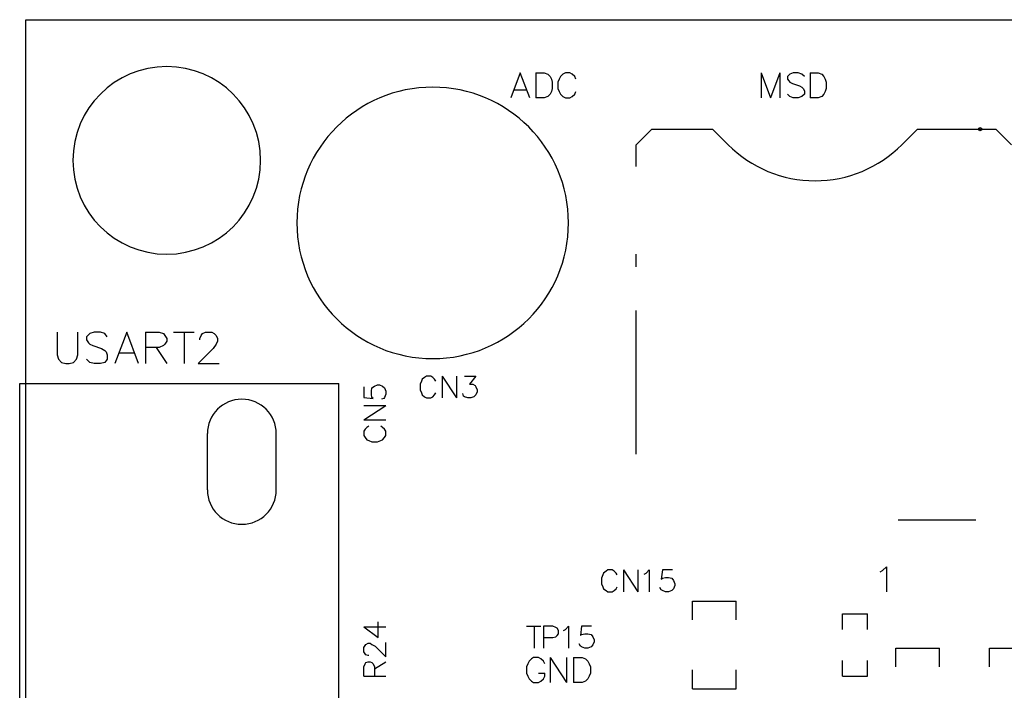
# Model space of a CAD drawing. Extents: x 38.11 to 42.78, y 50.2 to 57.
# Tile 10 of 24: x 38.14 to 39.71, y 55.93 to 57. Entities that reach past the tile are written whole.
import ezdxf

# ---------------------------------------------------------------- set-up
doc = ezdxf.new("R2010")
doc.units = 0
doc.layers.get('0').update_dxf_attribs({"linetype": 'CONTINUOUS'})
doc.layers.add('gm1', color=3, linetype='CONTINUOUS')
doc.layers.add('gto', color=1, linetype='CONTINUOUS')

# ---------------------------------------------------------------- blocks, each defined once
blk = doc.blocks.new('D58')
blk.add_circle((0, 0), 0.0025)

msp = doc.modelspace()

# ---------------------------------------------------------------- linework, layer by layer
at = {"layer": 'gm1', "color": 3}
msp.add_lwpolyline([(38.15, 50.2), (38.15, 57), (42.65, 57)], dxfattribs=at)
at = {"layer": 'gto', "color": 1}
for points in [[(38.15, 50.2), (38.15, 57), (42.65, 57)], [(38.955, 56.875), (38.94, 56.915), (38.925, 56.875)], [(38.965, 56.915), (38.965, 56.875)], [(38.965, 56.915), (38.978, 56.915), (38.984, 56.913), (38.988, 56.909), (38.99, 56.905), (38.991, 56.9), (38.991, 56.89), (38.99, 56.885), (38.988, 56.881), (38.984, 56.877), (38.978, 56.875), (38.965, 56.875)], [(39.029, 56.905), (39.027, 56.909), (39.023, 56.913), (39.019, 56.915), (39.012, 56.915), (39.008, 56.913), (39.004, 56.909), (39.002, 56.905), (39, 56.9), (39, 56.89), (39.002, 56.885), (39.004, 56.881), (39.008, 56.877), (39.012, 56.875), (39.019, 56.875), (39.023, 56.877), (39.027, 56.881), (39.029, 56.885)], [(39.325, 56.915), (39.325, 56.875)], [(39.325, 56.915), (39.34, 56.875)], [(39.355, 56.915), (39.34, 56.875)], [(39.355, 56.915), (39.355, 56.875)], [(39.394, 56.909), (39.39, 56.913), (39.384, 56.915), (39.376, 56.915), (39.371, 56.913), (39.367, 56.909), (39.367, 56.905), (39.369, 56.902), (39.371, 56.9), (39.375, 56.898), (39.386, 56.894), (39.39, 56.892), (39.392, 56.89), (39.394, 56.886), (39.394, 56.881), (39.39, 56.877), (39.384, 56.875), (39.376, 56.875), (39.371, 56.877), (39.367, 56.881)], [(39.403, 56.915), (39.403, 56.875)], [(39.403, 56.915), (39.416, 56.915), (39.422, 56.913), (39.425, 56.909), (39.427, 56.905), (39.429, 56.9), (39.429, 56.89), (39.427, 56.885), (39.425, 56.881), (39.422, 56.877), (39.416, 56.875), (39.403, 56.875)], [(38.931, 56.888), (38.95, 56.888)], [(39.125, 56.765), (39.125, 56.8), (39.15, 56.825)], [(39.15, 56.825), (39.247, 56.825), (39.272, 56.8)], [(39.55, 56.8), (39.575, 56.825)], [(39.575, 56.825), (39.675, 56.825)], [(39.675, 56.825), (39.7, 56.825)], [(39.7, 56.825), (39.725, 56.8)], [(39.125, 56.605), (39.125, 56.625)], [(39.125, 56.305), (39.125, 56.535)], [(38.2, 56.5), (38.2, 56.464), (38.202, 56.457), (38.207, 56.452), (38.214, 56.45), (38.219, 56.45), (38.226, 56.452), (38.231, 56.457), (38.233, 56.464), (38.233, 56.5)], [(38.28, 56.493), (38.276, 56.498), (38.269, 56.5), (38.259, 56.5), (38.252, 56.498), (38.247, 56.493), (38.247, 56.488), (38.25, 56.483), (38.252, 56.481), (38.257, 56.479), (38.271, 56.474), (38.276, 56.471), (38.278, 56.469), (38.28, 56.464), (38.28, 56.457), (38.276, 56.452), (38.269, 56.45), (38.259, 56.45), (38.252, 56.452), (38.247, 56.457)], [(38.33, 56.45), (38.311, 56.5), (38.292, 56.45)], [(38.341, 56.5), (38.341, 56.45)], [(38.341, 56.5), (38.363, 56.5), (38.37, 56.498), (38.372, 56.495), (38.375, 56.49), (38.375, 56.486), (38.372, 56.481), (38.37, 56.479), (38.363, 56.476), (38.341, 56.476)], [(38.386, 56.5), (38.419, 56.5)], [(38.403, 56.5), (38.403, 56.45)], [(38.428, 56.488), (38.428, 56.49), (38.43, 56.495), (38.432, 56.498), (38.437, 56.5), (38.447, 56.5), (38.451, 56.498), (38.454, 56.495), (38.456, 56.49), (38.456, 56.486), (38.454, 56.481), (38.449, 56.474), (38.425, 56.45), (38.459, 56.45)], [(38.358, 56.476), (38.375, 56.45)], [(38.299, 56.467), (38.323, 56.467)], [(38.805, 56.422), (38.803, 56.425), (38.8, 56.428), (38.797, 56.43), (38.79, 56.43), (38.787, 56.428), (38.783, 56.425), (38.782, 56.422), (38.78, 56.417), (38.78, 56.408), (38.782, 56.403), (38.783, 56.4), (38.787, 56.397), (38.79, 56.395), (38.797, 56.395), (38.8, 56.397), (38.803, 56.4), (38.805, 56.403)], [(38.815, 56.43), (38.815, 56.395)], [(38.815, 56.43), (38.838, 56.395)], [(38.838, 56.43), (38.838, 56.395)], [(38.851, 56.43), (38.869, 56.43), (38.859, 56.417), (38.864, 56.417), (38.868, 56.415), (38.869, 56.413), (38.871, 56.408), (38.871, 56.405), (38.869, 56.4), (38.866, 56.397), (38.861, 56.395), (38.856, 56.395), (38.851, 56.397), (38.849, 56.398), (38.848, 56.402)], [(38.14, 55.182), (38.14, 56.418), (38.65, 56.418)], [(38.65, 55.182), (38.65, 56.418)], [(38.69, 56.413), (38.69, 56.396), (38.705, 56.394), (38.703, 56.396), (38.702, 56.401), (38.702, 56.406), (38.703, 56.411), (38.707, 56.414), (38.712, 56.416), (38.715, 56.416), (38.72, 56.414), (38.723, 56.411), (38.725, 56.406), (38.725, 56.401), (38.723, 56.396), (38.722, 56.394), (38.718, 56.393)], [(38.69, 56.36), (38.725, 56.383)], [(38.69, 56.383), (38.725, 56.383)], [(38.69, 56.36), (38.725, 56.36)], [(38.698, 56.35), (38.695, 56.348), (38.692, 56.345), (38.69, 56.342), (38.69, 56.335), (38.692, 56.332), (38.695, 56.328), (38.698, 56.327), (38.703, 56.325), (38.712, 56.325), (38.717, 56.327), (38.72, 56.328), (38.723, 56.332), (38.725, 56.335), (38.725, 56.342), (38.723, 56.345), (38.72, 56.348), (38.717, 56.35)], [(38.44, 56.248), (38.44, 56.338)], [(38.55, 56.248), (38.55, 56.338)], [(39.544, 56.2), (39.651, 56.2)], [(39.651, 56.2), (39.668, 56.2)], [(39.095, 56.112), (39.093, 56.115), (39.09, 56.118), (39.087, 56.12), (39.08, 56.12), (39.077, 56.118), (39.073, 56.115), (39.072, 56.112), (39.07, 56.107), (39.07, 56.098), (39.072, 56.093), (39.073, 56.09), (39.077, 56.087), (39.08, 56.085), (39.087, 56.085), (39.09, 56.087), (39.093, 56.09), (39.095, 56.093)], [(39.105, 56.12), (39.105, 56.085)], [(39.105, 56.12), (39.128, 56.085)], [(39.128, 56.12), (39.128, 56.085)], [(39.138, 56.113), (39.141, 56.115), (39.146, 56.12), (39.146, 56.085)], [(39.183, 56.12), (39.167, 56.12), (39.165, 56.105), (39.167, 56.107), (39.172, 56.108), (39.177, 56.108), (39.182, 56.107), (39.185, 56.103), (39.187, 56.098), (39.187, 56.095), (39.185, 56.09), (39.182, 56.087), (39.177, 56.085), (39.172, 56.085), (39.167, 56.087), (39.165, 56.088), (39.163, 56.092)], [(39.515, 56.117), (39.519, 56.119), (39.525, 56.125), (39.525, 56.085)], [(39.215, 56.04), (39.215, 56.07), (39.285, 56.07)], [(39.285, 56.04), (39.285, 56.07)], [(39.455, 56.05), (39.495, 56.05)], [(39.455, 56.025), (39.455, 56.05)], [(39.495, 56.025), (39.495, 56.05)], [(38.69, 56.029), (38.713, 56.012), (38.713, 56.037)], [(38.69, 56.029), (38.725, 56.029)], [(38.95, 56.03), (38.973, 56.03)], [(38.962, 56.03), (38.962, 55.995)], [(38.977, 56.012), (38.992, 56.012), (38.997, 56.013), (38.999, 56.015), (39.001, 56.018), (39.001, 56.023), (38.999, 56.027), (38.997, 56.028), (38.992, 56.03), (38.977, 56.03), (38.977, 55.995)], [(39.009, 56.023), (39.012, 56.025), (39.017, 56.03), (39.017, 55.995)], [(39.054, 56.03), (39.038, 56.03), (39.036, 56.015), (39.038, 56.017), (39.043, 56.018), (39.048, 56.018), (39.053, 56.017), (39.056, 56.013), (39.058, 56.008), (39.058, 56.005), (39.056, 56), (39.053, 55.997), (39.048, 55.995), (39.043, 55.995), (39.038, 55.997), (39.036, 55.998), (39.034, 56.002)], [(38.698, 55.983), (38.697, 55.983), (38.693, 55.984), (38.692, 55.986), (38.69, 55.989), (38.69, 55.996), (38.692, 55.999), (38.693, 56.001), (38.697, 56.003), (38.7, 56.003), (38.703, 56.001), (38.708, 55.998), (38.725, 55.981), (38.725, 56.004)], [(39.54, 55.965), (39.54, 55.995), (39.61, 55.995)], [(39.61, 55.965), (39.61, 55.995)], [(39.69, 55.965), (39.69, 55.995), (39.76, 55.995)], [(38.69, 55.95), (38.69, 55.965), (38.692, 55.97), (38.693, 55.972), (38.697, 55.973), (38.7, 55.973), (38.703, 55.972), (38.705, 55.97), (38.707, 55.965), (38.707, 55.95)], [(38.707, 55.962), (38.725, 55.973)], [(38.979, 55.97), (38.977, 55.974), (38.973, 55.978), (38.969, 55.98), (38.961, 55.98), (38.958, 55.978), (38.954, 55.974), (38.952, 55.97), (38.95, 55.965), (38.95, 55.955), (38.952, 55.95), (38.954, 55.946), (38.958, 55.942), (38.961, 55.94), (38.969, 55.94), (38.973, 55.942), (38.977, 55.946), (38.979, 55.95), (38.979, 55.955)], [(38.988, 55.98), (38.988, 55.94)], [(38.988, 55.98), (39.014, 55.94)], [(39.014, 55.98), (39.014, 55.94)], [(39.025, 55.98), (39.025, 55.94)], [(39.025, 55.98), (39.039, 55.98), (39.044, 55.978), (39.048, 55.974), (39.05, 55.97), (39.052, 55.965), (39.052, 55.955), (39.05, 55.95), (39.048, 55.946), (39.044, 55.942), (39.039, 55.94), (39.025, 55.94)], [(39.455, 55.95), (39.455, 55.975)], [(39.455, 55.95), (39.495, 55.95), (39.495, 55.975)], [(38.969, 55.955), (38.979, 55.955)], [(39.215, 55.93), (39.215, 55.96)], [(39.285, 55.93), (39.285, 55.96)], [(38.69, 55.95), (38.725, 55.95)], [(39.215, 55.93), (39.285, 55.93)]]:
    msp.add_lwpolyline(points, dxfattribs=at)
for points in [[(38.525, 56.775), (38.525, 56.775, 1), (38.225, 56.775), (38.225, 56.775), (38.225, 56.775, 1), (38.525, 56.775), (38.525, 56.775)], [(39.017, 56.675), (39.017, 56.675, 1), (38.583, 56.675), (38.583, 56.675), (38.583, 56.675, 1), (39.017, 56.675), (39.017, 56.675)], [(39.272, 56.8), (39.272, 56.8, 0.414214), (39.55, 56.8), (39.55, 56.8)], [(38.55, 56.338), (38.55, 56.338, 1), (38.44, 56.338), (38.44, 56.338)], [(38.44, 56.248), (38.44, 56.248, 1), (38.55, 56.248), (38.55, 56.248)]]:
    msp.add_lwpolyline(points, format="xyb", dxfattribs=at)

# ---------------------------------------------------------------- block references
at = {"layer": 'gto'}
msp.add_blockref('D58', (39.675, 56.825), dxfattribs=at)

doc.saveas('drawing.dxf')
